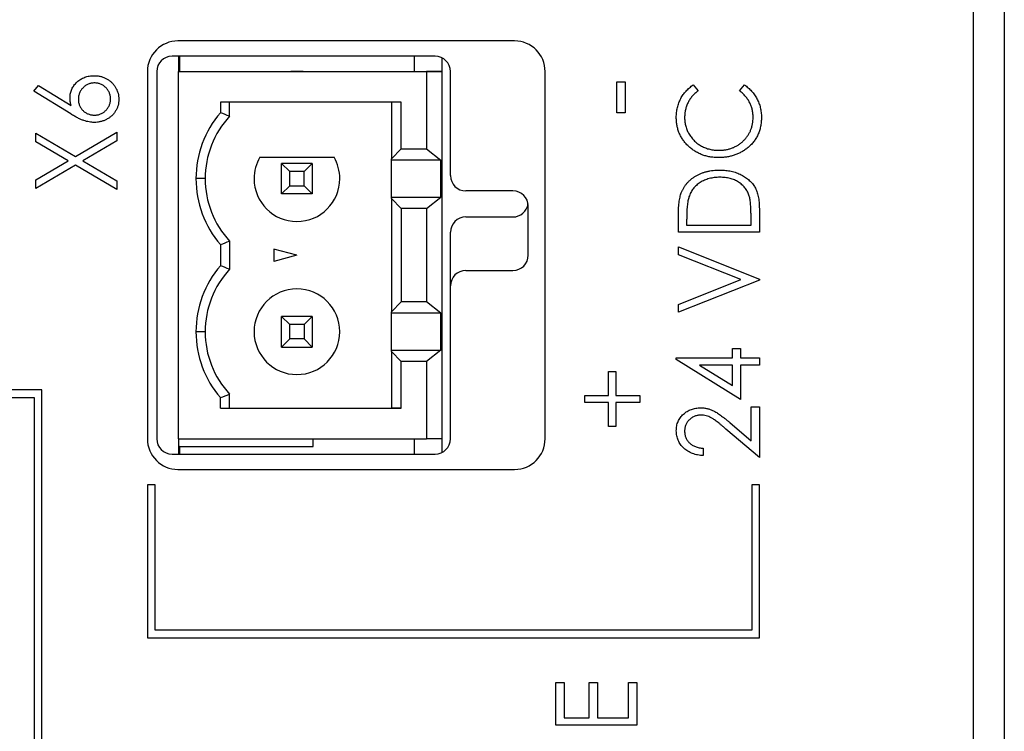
# Paper-space layout 'Sheet 2' of a CAD drawing. Header units: millimetres. Extents: x 0 to 420, y 0 to 297.
# Tile 30 of 48: x 220 to 252, y 176 to 200. Entities that reach past the tile are written whole.
import ezdxf

# ---------------------------------------------------------------- set-up
doc = ezdxf.new("R2010")
doc.units = ezdxf.units.MM

psp = doc.layouts.new('Sheet 2')

# ---------------------------------------------------------------- linework, layer by layer
at = {"color": 7, "linetype": 'Continuous', "lineweight": 25}
for p, q in [((251.685, 213.116), (251.685, 123.716)), ((251.691, 213.116), (251.691, 124.516)), ((250.685, 93.516), (250.685, 211.916)), ((235.685, 198.916), (224.685, 198.916)), ((233.091, 198.416), (224.491, 198.416)), ((224.703, 198.416), (224.703, 197.916)), ((224.733, 198.416), (224.733, 197.916)), ((232.403, 198.416), (232.403, 197.916)), ((233.303, 198.37), (233.303, 197.916)), ((223.685, 197.916), (223.685, 185.916)), ((223.991, 197.916), (223.991, 185.916)), ((224.703, 197.916), (232.803, 197.916)), ((224.703, 185.916), (224.703, 197.916)), ((224.703, 197.916), (232.373, 197.916)), ((228.372, 197.916), (228.774, 197.916)), ((228.573, 197.916), (228.372, 197.916)), ((228.774, 197.916), (228.573, 197.916)), ((232.373, 197.916), (233.303, 197.916)), ((232.803, 197.916), (232.803, 195.391)), ((233.303, 197.916), (232.803, 197.916)), ((233.303, 197.916), (233.303, 185.916)), ((233.591, 194.516), (233.591, 197.916)), ((236.685, 185.916), (236.685, 197.916)), ((239.032, 196.563), (239.032, 197.581)), ((239.032, 197.581), (239.303, 197.581)), ((239.303, 197.581), (239.303, 196.563)), ((219.971, 197.272), (220.122, 197.464)), ((221.179, 196.531), (219.971, 197.272)), ((220.122, 197.464), (221.189, 196.81)), ((241.525, 197.479), (241.684, 197.285)), ((243.04, 197.285), (243.198, 197.479)), ((231.978, 196.916), (226.073, 196.916)), ((226.073, 196.916), (226.073, 196.57)), ((226.373, 196.456), (226.373, 196.916)), ((231.666, 196.916), (231.666, 195.06)), ((231.978, 195.391), (231.978, 196.916)), ((239.303, 196.563), (239.032, 196.563)), ((220.039, 195.618), (220.039, 195.898)), ((220.039, 195.898), (221.333, 195.14)), ((221.333, 195.14), (222.685, 195.932)), ((222.685, 195.652), (221.572, 194.999)), ((222.685, 195.932), (222.685, 195.652)), ((221.094, 194.999), (220.039, 195.618)), ((231.666, 195.06), (231.978, 195.391)), ((231.978, 195.391), (232.803, 195.391)), ((232.803, 195.391), (233.276, 195.021)), ((227.36, 195.116), (229.785, 195.116)), ((231.666, 195.021), (231.666, 195.06)), ((233.276, 195.021), (231.666, 195.021)), ((231.666, 193.811), (231.666, 195.021)), ((233.276, 193.811), (233.276, 195.021)), ((220.039, 194.381), (221.094, 194.999)), ((221.333, 194.859), (220.039, 194.1)), ((222.685, 194.066), (221.333, 194.859)), ((221.572, 194.999), (222.685, 194.347)), ((228.341, 194.648), (228.073, 194.916)), ((229.073, 194.916), (228.073, 194.916)), ((228.073, 193.916), (228.073, 194.916)), ((228.805, 194.648), (229.073, 194.916)), ((229.073, 194.916), (229.073, 193.916)), ((220.039, 194.1), (220.039, 194.381)), ((225.573, 194.416), (225.273, 194.416)), ((228.805, 194.648), (228.341, 194.648)), ((228.341, 194.184), (228.341, 194.648)), ((228.805, 194.184), (228.805, 194.648)), ((222.685, 194.347), (222.685, 194.066)), ((228.073, 193.916), (228.341, 194.184)), ((228.341, 194.184), (228.805, 194.184)), ((229.073, 193.916), (228.805, 194.184)), ((229.073, 193.916), (228.073, 193.916)), ((231.666, 193.772), (231.666, 193.811)), ((231.666, 193.811), (233.276, 193.811)), ((231.978, 193.441), (231.666, 193.772)), ((231.666, 193.772), (231.666, 190.06)), ((232.803, 193.441), (233.276, 193.811)), ((235.632, 194.016), (234.091, 194.016)), ((232.803, 193.441), (231.978, 193.441)), ((231.978, 193.441), (231.978, 190.391)), ((232.803, 193.441), (232.803, 190.391)), ((236.132, 191.916), (236.132, 193.516)), ((243.685, 193.431), (243.685, 192.663)), ((234.091, 193.166), (235.632, 193.166)), ((241.039, 192.663), (241.039, 193.163)), ((243.414, 192.9), (243.414, 193.179)), ((241.31, 193.071), (241.31, 192.9)), ((241.31, 192.9), (243.414, 192.9)), ((233.591, 190.916), (233.591, 192.666)), ((243.685, 192.663), (241.039, 192.663)), ((226.073, 192.262), (226.073, 191.57)), ((226.373, 192.377), (226.373, 191.456)), ((228.573, 191.916), (227.823, 192.117)), ((227.823, 192.117), (227.823, 191.715)), ((241.039, 192.188), (243.685, 191.136)), ((241.039, 191.93), (241.039, 192.188)), ((228.573, 191.916), (227.823, 191.715)), ((243.081, 191.119), (241.039, 191.93)), ((234.091, 191.416), (235.632, 191.416)), ((233.591, 185.916), (233.591, 190.916)), ((241.039, 190.308), (243.081, 191.119)), ((243.685, 191.102), (241.039, 190.051)), ((243.685, 191.136), (243.685, 191.102)), ((231.666, 190.06), (231.978, 190.391)), ((232.803, 190.391), (231.978, 190.391)), ((233.276, 190.021), (232.803, 190.391)), ((241.039, 190.051), (241.039, 190.308)), ((228.073, 188.916), (228.073, 189.916)), ((228.073, 189.916), (228.341, 189.648)), ((229.073, 189.916), (228.073, 189.916)), ((228.805, 189.648), (229.073, 189.916)), ((229.073, 189.916), (229.073, 188.916)), ((231.666, 190.021), (231.666, 190.06)), ((233.276, 190.021), (231.666, 190.021)), ((231.666, 188.811), (231.666, 190.021)), ((233.276, 188.811), (233.276, 190.021)), ((228.341, 189.184), (228.341, 189.648)), ((228.805, 189.648), (228.341, 189.648)), ((228.805, 189.648), (228.805, 189.184)), ((225.573, 189.416), (225.273, 189.416)), ((228.341, 189.184), (228.073, 188.916)), ((228.073, 188.916), (229.073, 188.916)), ((228.805, 189.184), (228.341, 189.184)), ((228.805, 189.184), (229.073, 188.916)), ((231.666, 188.772), (231.666, 188.811)), ((231.666, 188.811), (233.276, 188.811)), ((231.978, 188.441), (231.666, 188.772)), ((231.666, 188.772), (231.666, 186.916)), ((233.276, 188.811), (232.803, 188.441)), ((242.803, 188.558), (242.803, 188.863)), ((242.803, 188.863), (243.074, 188.863)), ((243.074, 188.863), (243.074, 188.558)), ((231.978, 186.916), (231.978, 188.441)), ((232.803, 188.441), (231.978, 188.441)), ((232.803, 188.441), (232.803, 185.916)), ((240.971, 188.51), (240.971, 188.558)), ((240.971, 188.558), (242.803, 188.558)), ((243.074, 187.201), (240.971, 188.51)), ((242.803, 188.321), (241.733, 188.321)), ((241.733, 188.321), (242.803, 187.655)), ((242.803, 187.655), (242.803, 188.321)), ((243.074, 188.558), (243.685, 188.558)), ((243.685, 188.321), (243.074, 188.321)), ((243.074, 188.321), (243.074, 187.201)), ((243.685, 188.558), (243.685, 188.321)), ((238.76, 187.337), (238.76, 188.117)), ((238.76, 188.117), (238.998, 188.117)), ((238.998, 188.117), (238.998, 187.337)), ((220.235, 187.516), (215.985, 187.516)), ((220.235, 113.516), (220.235, 187.516)), ((226.373, 186.916), (226.373, 187.377)), ((237.98, 187.1), (237.98, 187.337)), ((237.98, 187.337), (238.76, 187.337)), ((238.998, 187.337), (239.778, 187.337)), ((239.778, 187.337), (239.778, 187.1)), ((215.985, 187.266), (219.985, 187.266)), ((219.985, 187.266), (219.985, 113.766)), ((226.073, 186.916), (226.073, 187.262)), ((238.76, 187.1), (237.98, 187.1)), ((238.76, 186.319), (238.76, 187.1)), ((239.778, 187.1), (238.998, 187.1)), ((238.998, 187.1), (238.998, 186.319)), ((243.414, 185.854), (243.414, 186.964)), ((243.414, 186.964), (243.685, 186.964)), ((243.685, 186.964), (243.685, 185.302)), ((226.073, 186.916), (231.978, 186.916)), ((226.073, 186.916), (226.373, 186.916)), ((226.373, 186.916), (231.666, 186.916)), ((231.978, 186.916), (231.666, 186.916)), ((238.998, 186.319), (238.76, 186.319)), ((242.716, 186.45), (243.414, 185.854)), ((243.685, 185.302), (242.59, 186.237)), ((224.703, 185.916), (224.703, 185.416)), ((224.703, 185.916), (232.803, 185.916)), ((229.103, 185.666), (229.103, 185.916)), ((232.403, 185.916), (232.403, 185.416)), ((233.303, 185.916), (232.803, 185.916)), ((233.303, 185.916), (233.303, 185.463)), ((224.491, 185.416), (233.091, 185.416)), ((224.733, 185.666), (224.703, 185.666)), ((224.733, 185.666), (229.103, 185.666)), ((224.733, 185.666), (224.733, 185.416)), ((241.853, 185.607), (241.853, 185.37)), ((224.685, 184.916), (235.685, 184.916)), ((223.935, 184.416), (223.685, 184.416)), ((223.685, 184.416), (223.685, 179.416)), ((223.935, 179.666), (223.935, 184.416)), ((243.435, 184.416), (243.435, 179.666)), ((243.685, 184.416), (243.435, 184.416)), ((243.685, 179.416), (243.685, 184.416)), ((243.435, 179.666), (223.935, 179.666)), ((223.685, 179.416), (243.685, 179.416)), ((237.039, 176.564), (237.039, 177.955)), ((237.039, 177.955), (237.31, 177.955)), ((237.31, 177.955), (237.31, 176.802)), ((238.125, 176.802), (238.125, 177.955)), ((238.125, 177.955), (238.396, 177.955)), ((238.396, 177.955), (238.396, 176.802)), ((239.414, 176.802), (239.414, 177.955)), ((239.414, 177.955), (239.685, 177.955)), ((239.685, 177.955), (239.685, 176.564)), ((237.31, 176.802), (238.125, 176.802)), ((238.396, 176.802), (239.414, 176.802)), ((239.685, 176.564), (237.039, 176.564))]:
    psp.add_line(p, q, dxfattribs=at)
for centre, radius, start, end in [((224.685, 197.916), 1, 90, 180), ((235.685, 197.916), 1, 0, 90), ((224.491, 197.916), 0.5, 90, 180), ((233.091, 197.916), 0.5, 0, 90), ((228.573, 194.416), 3.3, 139.2509, 180), ((228.573, 194.416), 3, 137.1666, 180), ((228.573, 194.416), 1.4, 150, 180), ((228.573, 194.416), 1.4, 150, 180), ((228.573, 194.416), 1.4, 0, 30), ((228.573, 194.416), 1.4, 0, 30), ((228.573, 194.416), 3.3, 180, 220.7491), ((228.573, 194.416), 3, 180, 222.8334), ((228.573, 194.416), 3, 180, 222.8334), ((228.573, 194.416), 1.4, 180, 0), ((234.091, 194.516), 0.5, 180, 270), ((235.632, 193.516), 0.5, 0, 90), ((235.632, 193.666), 0.5, 270, 351.3731), ((234.091, 192.666), 0.5, 90, 180), ((235.632, 191.916), 0.5, 270, 0), ((228.573, 189.416), 3.3, 139.2509, 180), ((228.573, 189.416), 3, 137.1666, 180), ((234.091, 190.916), 0.5, 90, 180), ((228.573, 189.416), 1.4, 0, 180), ((228.573, 189.416), 1.4, 0, 180), ((228.573, 189.416), 3.3, 180, 220.7491), ((228.573, 189.416), 3, 180, 222.8334), ((228.573, 189.416), 3, 180, 222.8334), ((228.573, 189.416), 1.4, 180, 0), ((224.685, 185.916), 1, 180, 270), ((224.491, 185.916), 0.5, 180, 270), ((233.091, 185.916), 0.5, 270, 0), ((235.685, 185.916), 1, 270, 0)]:
    psp.add_arc(centre, radius, start, end, dxfattribs=at)
for points, knots in [([(221.158, 197.063), (221.159, 197.088), (221.161, 197.136), (221.172, 197.207), (221.189, 197.276), (221.214, 197.341), (221.246, 197.403), (221.285, 197.463), (221.331, 197.52), (221.384, 197.573), (221.442, 197.621), (221.504, 197.664), (221.569, 197.7), (221.637, 197.729), (221.709, 197.753), (221.784, 197.768), (221.862, 197.779), (221.915, 197.78), (221.942, 197.781)], [0, 0, 0, 0, 0.062339, 0.122582, 0.181789, 0.24035, 0.299245, 0.359127, 0.420897, 0.484559, 0.548791, 0.611907, 0.674468, 0.737282, 0.800455, 0.865025, 0.931416, 1, 1, 1, 1]), ([(221.942, 197.781), (221.979, 197.779), (222.052, 197.777), (222.158, 197.758), (222.259, 197.727), (222.353, 197.683), (222.441, 197.629), (222.519, 197.563), (222.588, 197.486), (222.647, 197.4), (222.694, 197.307), (222.728, 197.21), (222.749, 197.109), (222.751, 197.04), (222.753, 197.006)], [0, 0, 0, 0, 0.088772, 0.174453, 0.257881, 0.340986, 0.423693, 0.504646, 0.586312, 0.669937, 0.753569, 0.835378, 0.917127, 1, 1, 1, 1]), ([(221.957, 197.543), (221.939, 197.543), (221.903, 197.541), (221.851, 197.535), (221.801, 197.522), (221.754, 197.505), (221.707, 197.483), (221.664, 197.455), (221.622, 197.424), (221.583, 197.387), (221.547, 197.347), (221.516, 197.305), (221.489, 197.261), (221.468, 197.214), (221.451, 197.166), (221.438, 197.115), (221.432, 197.063), (221.43, 197.027), (221.43, 197.009)], [0, 0, 0, 0, 0.064835, 0.126968, 0.188407, 0.249265, 0.309752, 0.371059, 0.434039, 0.498274, 0.563019, 0.625618, 0.68768, 0.748472, 0.809713, 0.871768, 0.934531, 1, 1, 1, 1]), ([(222.481, 197.017), (222.481, 197.035), (222.48, 197.07), (222.473, 197.122), (222.46, 197.172), (222.444, 197.22), (222.422, 197.265), (222.396, 197.309), (222.364, 197.351), (222.328, 197.39), (222.289, 197.426), (222.248, 197.457), (222.204, 197.484), (222.158, 197.505), (222.111, 197.522), (222.061, 197.535), (222.01, 197.541), (221.975, 197.543), (221.957, 197.543)], [0, 0, 0, 0, 0.064869, 0.127649, 0.189104, 0.250166, 0.311282, 0.372891, 0.435628, 0.50057, 0.565038, 0.627775, 0.689384, 0.750226, 0.810896, 0.872351, 0.935131, 1, 1, 1, 1]), ([(240.971, 196.416), (240.972, 196.444), (240.972, 196.499), (240.979, 196.581), (240.991, 196.661), (241.007, 196.739), (241.027, 196.815), (241.052, 196.889), (241.082, 196.961), (241.116, 197.031), (241.154, 197.097), (241.196, 197.162), (241.242, 197.222), (241.291, 197.28), (241.344, 197.335), (241.4, 197.386), (241.46, 197.435), (241.503, 197.465), (241.525, 197.479)], [0, 0, 0, 0, 0.066991, 0.132919, 0.197177, 0.260768, 0.323483, 0.385675, 0.448015, 0.509812, 0.571322, 0.632572, 0.693099, 0.75383, 0.814678, 0.875579, 0.93767, 1, 1, 1, 1]), ([(241.684, 197.285), (241.649, 197.258), (241.581, 197.204), (241.491, 197.112), (241.415, 197.011), (241.352, 196.903), (241.303, 196.787), (241.268, 196.666), (241.246, 196.54), (241.244, 196.453), (241.243, 196.41)], [0, 0, 0, 0, 0.129701, 0.255166, 0.378474, 0.500638, 0.623267, 0.746262, 0.871313, 1, 1, 1, 1]), ([(243.481, 196.425), (243.48, 196.467), (243.478, 196.55), (243.456, 196.671), (243.422, 196.788), (243.373, 196.899), (243.311, 197.005), (243.234, 197.105), (243.144, 197.2), (243.076, 197.256), (243.04, 197.285)], [0, 0, 0, 0, 0.125903, 0.248086, 0.368247, 0.487687, 0.609625, 0.734392, 0.864043, 1, 1, 1, 1]), ([(243.198, 197.479), (243.219, 197.464), (243.262, 197.434), (243.323, 197.384), (243.38, 197.331), (243.433, 197.276), (243.482, 197.217), (243.528, 197.156), (243.57, 197.093), (243.608, 197.026), (243.642, 196.958), (243.672, 196.887), (243.697, 196.813), (243.718, 196.738), (243.733, 196.661), (243.745, 196.582), (243.752, 196.502), (243.752, 196.447), (243.753, 196.419)], [0, 0, 0, 0, 0.063583, 0.126704, 0.188654, 0.249968, 0.311183, 0.372209, 0.433265, 0.494568, 0.556147, 0.617866, 0.679418, 0.741999, 0.80484, 0.868427, 0.933682, 1, 1, 1, 1]), ([(221.189, 196.81), (221.185, 196.832), (221.175, 196.875), (221.166, 196.939), (221.16, 197.002), (221.159, 197.043), (221.158, 197.063)], [0, 0, 0, 0, 0.263712, 0.516783, 0.761952, 1, 1, 1, 1]), ([(221.43, 197.009), (221.43, 196.991), (221.432, 196.955), (221.438, 196.903), (221.451, 196.853), (221.468, 196.806), (221.489, 196.761), (221.516, 196.718), (221.547, 196.677), (221.583, 196.64), (221.622, 196.604), (221.664, 196.574), (221.708, 196.549), (221.754, 196.528), (221.801, 196.511), (221.851, 196.5), (221.903, 196.493), (221.939, 196.492), (221.957, 196.492)], [0, 0, 0, 0, 0.065738, 0.129375, 0.191045, 0.252533, 0.312423, 0.373698, 0.435632, 0.499383, 0.563212, 0.625921, 0.687085, 0.747871, 0.809146, 0.871291, 0.93429, 1, 1, 1, 1]), ([(222.753, 197.006), (222.752, 196.972), (222.749, 196.906), (222.729, 196.808), (222.696, 196.715), (222.65, 196.626), (222.592, 196.543), (222.523, 196.469), (222.443, 196.405), (222.354, 196.352), (222.258, 196.309), (222.157, 196.277), (222.053, 196.258), (221.983, 196.255), (221.947, 196.254)], [0, 0, 0, 0, 0.081837, 0.162094, 0.242323, 0.324078, 0.406317, 0.487654, 0.570664, 0.655965, 0.742227, 0.827374, 0.912987, 1, 1, 1, 1]), ([(221.957, 196.492), (221.975, 196.492), (222.01, 196.493), (222.061, 196.5), (222.111, 196.512), (222.159, 196.53), (222.204, 196.551), (222.248, 196.578), (222.289, 196.609), (222.328, 196.645), (222.364, 196.684), (222.395, 196.726), (222.422, 196.77), (222.444, 196.815), (222.46, 196.863), (222.473, 196.913), (222.48, 196.964), (222.481, 197), (222.481, 197.017)], [0, 0, 0, 0, 0.064886, 0.127683, 0.189154, 0.24984, 0.310972, 0.372598, 0.435352, 0.499837, 0.564322, 0.627589, 0.689214, 0.749768, 0.810846, 0.872317, 0.935114, 1, 1, 1, 1]), ([(221.947, 196.254), (221.92, 196.255), (221.864, 196.256), (221.78, 196.269), (221.694, 196.288), (221.604, 196.315), (221.509, 196.351), (221.407, 196.401), (221.295, 196.46), (221.219, 196.507), (221.179, 196.531)], [0, 0, 0, 0, 0.098705, 0.201479, 0.307735, 0.418738, 0.540143, 0.676765, 0.830018, 1, 1, 1, 1]), ([(242.347, 195.105), (242.299, 195.106), (242.206, 195.108), (242.068, 195.126), (241.937, 195.155), (241.811, 195.196), (241.691, 195.249), (241.576, 195.313), (241.469, 195.391), (241.367, 195.477), (241.274, 195.573), (241.193, 195.676), (241.125, 195.785), (241.068, 195.899), (241.024, 196.02), (240.994, 196.147), (240.975, 196.28), (240.972, 196.37), (240.971, 196.416)], [0, 0, 0, 0, 0.067242, 0.132206, 0.195409, 0.257411, 0.318908, 0.380527, 0.44269, 0.506109, 0.569344, 0.630703, 0.690854, 0.750725, 0.811007, 0.87219, 0.934992, 1, 1, 1, 1]), ([(241.243, 196.41), (241.243, 196.386), (241.244, 196.337), (241.252, 196.266), (241.263, 196.196), (241.279, 196.127), (241.301, 196.06), (241.326, 195.994), (241.357, 195.93), (241.392, 195.866), (241.431, 195.806), (241.473, 195.749), (241.519, 195.695), (241.568, 195.644), (241.62, 195.598), (241.675, 195.555), (241.734, 195.515), (241.795, 195.479), (241.859, 195.446), (241.926, 195.419), (241.994, 195.395), (242.065, 195.376), (242.137, 195.36), (242.211, 195.35), (242.287, 195.343), (242.339, 195.343), (242.365, 195.342)], [0, 0, 0, 0, 0.042054, 0.083393, 0.124454, 0.165461, 0.206023, 0.246821, 0.28827, 0.330023, 0.371982, 0.413221, 0.453924, 0.494501, 0.534915, 0.575362, 0.616212, 0.65747, 0.699047, 0.740588, 0.782508, 0.824786, 0.867453, 0.910542, 0.954879, 1, 1, 1, 1]), ([(242.365, 195.342), (242.404, 195.343), (242.48, 195.345), (242.593, 195.359), (242.7, 195.384), (242.803, 195.417), (242.901, 195.461), (242.994, 195.514), (243.081, 195.577), (243.163, 195.648), (243.237, 195.727), (243.303, 195.811), (243.358, 195.902), (243.403, 195.996), (243.438, 196.096), (243.463, 196.201), (243.479, 196.311), (243.481, 196.386), (243.481, 196.425)], [0, 0, 0, 0, 0.067408, 0.132237, 0.195375, 0.257249, 0.318363, 0.379374, 0.441195, 0.504039, 0.566558, 0.627822, 0.688138, 0.748254, 0.80869, 0.870413, 0.934114, 1, 1, 1, 1]), ([(243.753, 196.419), (243.753, 196.393), (243.752, 196.341), (243.746, 196.265), (243.737, 196.19), (243.724, 196.118), (243.709, 196.047), (243.688, 195.979), (243.665, 195.913), (243.638, 195.849), (243.607, 195.787), (243.573, 195.727), (243.534, 195.67), (243.493, 195.614), (243.448, 195.561), (243.399, 195.509), (243.346, 195.46), (243.309, 195.429), (243.29, 195.414)], [0, 0, 0, 0, 0.068335, 0.135464, 0.200567, 0.264774, 0.327263, 0.389343, 0.450083, 0.510699, 0.570569, 0.630747, 0.691051, 0.751063, 0.812002, 0.873718, 0.936106, 1, 1, 1, 1]), ([(243.29, 195.414), (243.257, 195.389), (243.192, 195.339), (243.085, 195.277), (242.975, 195.224), (242.859, 195.18), (242.738, 195.146), (242.612, 195.122), (242.481, 195.107), (242.392, 195.106), (242.347, 195.105)], [0, 0, 0, 0, 0.122252, 0.243417, 0.364286, 0.485776, 0.609799, 0.736237, 0.865845, 1, 1, 1, 1]), ([(241.134, 193.95), (241.146, 193.979), (241.169, 194.036), (241.213, 194.117), (241.262, 194.193), (241.318, 194.265), (241.38, 194.331), (241.447, 194.393), (241.522, 194.449), (241.602, 194.502), (241.687, 194.547), (241.776, 194.588), (241.87, 194.622), (241.967, 194.65), (242.069, 194.672), (242.174, 194.687), (242.284, 194.696), (242.358, 194.697), (242.395, 194.698)], [0, 0, 0, 0, 0.059393, 0.117792, 0.175916, 0.233639, 0.291461, 0.349782, 0.409529, 0.470566, 0.532617, 0.595139, 0.658638, 0.723238, 0.789476, 0.857663, 0.927749, 1, 1, 1, 1]), ([(242.395, 194.698), (242.428, 194.697), (242.493, 194.696), (242.588, 194.689), (242.68, 194.676), (242.769, 194.66), (242.855, 194.637), (242.938, 194.61), (243.018, 194.578), (243.095, 194.542), (243.168, 194.501), (243.236, 194.458), (243.299, 194.411), (243.358, 194.362), (243.411, 194.309), (243.46, 194.254), (243.503, 194.196), (243.542, 194.134), (243.576, 194.068), (243.605, 193.995), (243.63, 193.916), (243.65, 193.831), (243.666, 193.74), (243.677, 193.643), (243.684, 193.539), (243.685, 193.468), (243.685, 193.431)], [0, 0, 0, 0, 0.047594, 0.093768, 0.138649, 0.182631, 0.225669, 0.268122, 0.309908, 0.351204, 0.391844, 0.430937, 0.468999, 0.506043, 0.542414, 0.577953, 0.613237, 0.64813, 0.684016, 0.721742, 0.761677, 0.803968, 0.848869, 0.89624, 0.946756, 1, 1, 1, 1]), ([(242.395, 194.46), (242.364, 194.46), (242.303, 194.459), (242.214, 194.451), (242.128, 194.438), (242.046, 194.419), (241.967, 194.395), (241.891, 194.367), (241.819, 194.332), (241.751, 194.292), (241.687, 194.248), (241.628, 194.199), (241.574, 194.146), (241.525, 194.089), (241.482, 194.028), (241.443, 193.962), (241.411, 193.892), (241.393, 193.844), (241.385, 193.819)], [0, 0, 0, 0, 0.072225, 0.141809, 0.209025, 0.27458, 0.338792, 0.401466, 0.463652, 0.525211, 0.585979, 0.645456, 0.703802, 0.762331, 0.820361, 0.879159, 0.938775, 1, 1, 1, 1]), ([(243.346, 193.875), (243.338, 193.897), (243.321, 193.941), (243.29, 194.005), (243.254, 194.064), (243.214, 194.12), (243.168, 194.172), (243.117, 194.22), (243.062, 194.265), (243.002, 194.305), (242.939, 194.342), (242.871, 194.374), (242.8, 194.4), (242.726, 194.422), (242.648, 194.44), (242.567, 194.452), (242.482, 194.459), (242.424, 194.46), (242.395, 194.46)], [0, 0, 0, 0, 0.059645, 0.118294, 0.175965, 0.23339, 0.291154, 0.349435, 0.408318, 0.468899, 0.530224, 0.592452, 0.655817, 0.720446, 0.78676, 0.855305, 0.926424, 1, 1, 1, 1]), ([(241.039, 193.163), (241.039, 193.207), (241.04, 193.291), (241.044, 193.413), (241.051, 193.525), (241.062, 193.628), (241.075, 193.722), (241.091, 193.807), (241.11, 193.882), (241.127, 193.929), (241.134, 193.95)], [0, 0, 0, 0, 0.1643442, 0.3167935, 0.4581469, 0.5885633, 0.7074923, 0.8152688, 0.9128975, 1, 1, 1, 1]), ([(241.385, 193.819), (241.379, 193.799), (241.365, 193.755), (241.351, 193.684), (241.339, 193.605), (241.328, 193.516), (241.32, 193.418), (241.315, 193.31), (241.311, 193.194), (241.311, 193.113), (241.31, 193.071)], [0, 0, 0, 0, 0.084774, 0.180312, 0.28709, 0.406015, 0.536482, 0.678682, 0.833402, 1, 1, 1, 1]), ([(243.414, 193.179), (243.413, 193.22), (243.413, 193.297), (243.41, 193.408), (243.405, 193.509), (243.397, 193.601), (243.388, 193.684), (243.377, 193.756), (243.364, 193.819), (243.352, 193.857), (243.346, 193.875)], [0, 0, 0, 0, 0.172244, 0.3301934, 0.475432, 0.6065481, 0.7244263, 0.8291286, 0.9204072, 1, 1, 1, 1]), ([(240.971, 186.179), (240.972, 186.207), (240.973, 186.26), (240.985, 186.338), (241.002, 186.413), (241.029, 186.483), (241.062, 186.55), (241.103, 186.612), (241.151, 186.67), (241.206, 186.724), (241.266, 186.772), (241.329, 186.814), (241.395, 186.85), (241.463, 186.879), (241.534, 186.902), (241.608, 186.919), (241.684, 186.928), (241.736, 186.929), (241.762, 186.93)], [0, 0, 0, 0, 0.067101, 0.131736, 0.194445, 0.255732, 0.316076, 0.377042, 0.43857, 0.501976, 0.56574, 0.62755, 0.688899, 0.74954, 0.810795, 0.87236, 0.935527, 1, 1, 1, 1]), ([(241.779, 186.692), (241.761, 186.692), (241.725, 186.692), (241.673, 186.684), (241.623, 186.672), (241.575, 186.655), (241.528, 186.634), (241.483, 186.608), (241.441, 186.576), (241.4, 186.541), (241.364, 186.502), (241.331, 186.461), (241.304, 186.417), (241.282, 186.372), (241.264, 186.324), (241.252, 186.274), (241.244, 186.221), (241.243, 186.186), (241.243, 186.168)], [0, 0, 0, 0, 0.064826, 0.127694, 0.189002, 0.250262, 0.311649, 0.372859, 0.435986, 0.500806, 0.565495, 0.628378, 0.689165, 0.749946, 0.810822, 0.872278, 0.935146, 1, 1, 1, 1]), ([(241.762, 186.93), (241.799, 186.929), (241.872, 186.926), (241.98, 186.908), (242.084, 186.877), (242.169, 186.84), (242.237, 186.804), (242.293, 186.77), (242.352, 186.731), (242.417, 186.686), (242.485, 186.635), (242.559, 186.579), (242.636, 186.516), (242.689, 186.472), (242.716, 186.45)], [0, 0, 0, 0, 0.101499, 0.200815, 0.299453, 0.399149, 0.45251, 0.511879, 0.577369, 0.649185, 0.727148, 0.811516, 0.90291, 1, 1, 1, 1]), ([(242.59, 186.237), (242.564, 186.259), (242.514, 186.303), (242.441, 186.365), (242.373, 186.421), (242.31, 186.47), (242.253, 186.513), (242.201, 186.551), (242.154, 186.582), (242.098, 186.614), (242.031, 186.646), (241.949, 186.673), (241.865, 186.689), (241.808, 186.691), (241.779, 186.692)], [0, 0, 0, 0, 0.108902, 0.209595, 0.301736, 0.385354, 0.461267, 0.528294, 0.587417, 0.638295, 0.730421, 0.820708, 0.909667, 1, 1, 1, 1]), ([(241.853, 185.37), (241.822, 185.371), (241.76, 185.374), (241.67, 185.386), (241.584, 185.407), (241.502, 185.433), (241.425, 185.467), (241.351, 185.507), (241.283, 185.555), (241.219, 185.609), (241.161, 185.668), (241.11, 185.731), (241.067, 185.797), (241.032, 185.867), (241.005, 185.94), (240.985, 186.017), (240.973, 186.097), (240.972, 186.152), (240.971, 186.179)], [0, 0, 0, 0, 0.070889, 0.139134, 0.20489, 0.26925, 0.332092, 0.394715, 0.457239, 0.520145, 0.582546, 0.642762, 0.701754, 0.760062, 0.81817, 0.877268, 0.937531, 1, 1, 1, 1]), ([(241.243, 186.168), (241.243, 186.149), (241.244, 186.112), (241.252, 186.057), (241.264, 186.005), (241.282, 185.956), (241.304, 185.908), (241.332, 185.863), (241.365, 185.821), (241.402, 185.781), (241.445, 185.745), (241.491, 185.712), (241.542, 185.684), (241.596, 185.661), (241.654, 185.64), (241.717, 185.625), (241.784, 185.613), (241.83, 185.609), (241.853, 185.607)], [0, 0, 0, 0, 0.061534, 0.120679, 0.178506, 0.235389, 0.291923, 0.348675, 0.406012, 0.46534, 0.52603, 0.587069, 0.649561, 0.713605, 0.78046, 0.850263, 0.923175, 1, 1, 1, 1])]:
    psp.add_open_spline(points, degree=3, knots=knots, dxfattribs=at)
for points in [[(226.373, 196.456), (226.273, 196.495), (226.173, 196.533), (226.073, 196.57)], [(226.073, 192.262), (226.173, 192.299), (226.273, 192.338), (226.373, 192.377)], [(226.373, 191.456), (226.273, 191.495), (226.173, 191.533), (226.073, 191.57)], [(226.073, 187.262), (226.173, 187.299), (226.273, 187.338), (226.373, 187.377)]]:
    psp.add_open_spline(points, degree=3, dxfattribs=at)

doc.saveas('drawing.dxf')
